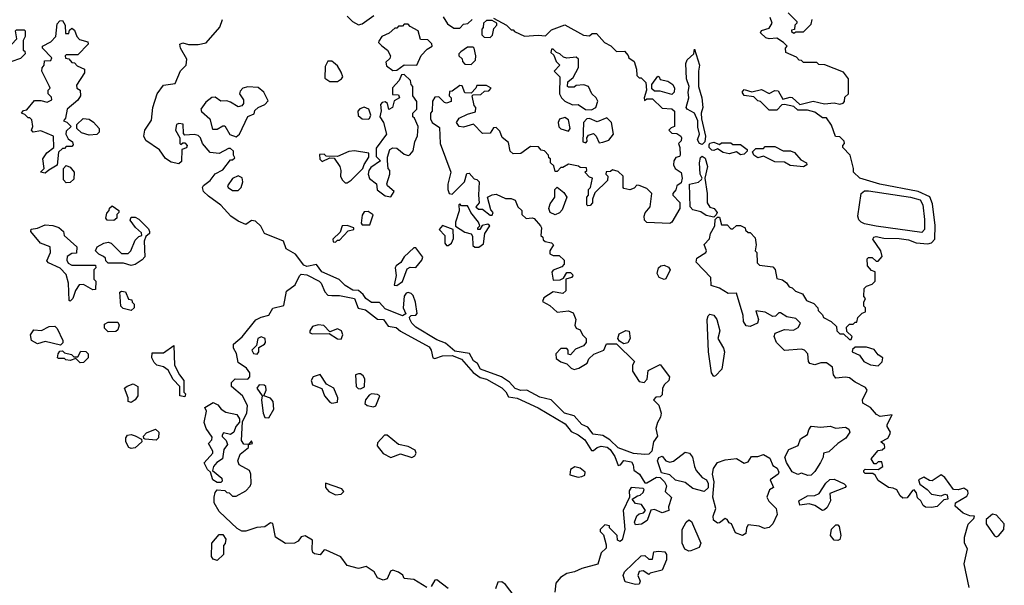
# Model space of a CAD drawing. Extents: x 2380107 to 2585170, y 384273 to 546161.
# Tile 24 of 256: x 2425221 to 2430376, y 453414 to 456374. Entities that reach past the tile are written whole.
import ezdxf

# ---------------------------------------------------------------- set-up
doc = ezdxf.new("R2010")
doc.units = 0

msp = doc.modelspace()

# ---------------------------------------------------------------- linework, layer by layer
at = {"layer": '0CON05XD'}
for points in [[(2427522.3, 455857.7), (2427565, 455880), (2427608.3, 455891.7), (2427610, 455915), (2427600, 455925), (2427590, 455975), (2427595, 455980), (2427635, 455982.5), (2427655, 456000), (2427678.3, 456001.7), (2427690, 456015), (2427665, 456030), (2427615, 456030), (2427610, 456015), (2427585, 455990), (2427551.7, 455991.7), (2427538.3, 456028.3), (2427525, 456030), (2427485, 456000), (2427471.7, 455998.3), (2427470, 455975), (2427480, 455965), (2427480, 455945), (2427455, 455937.5), (2427445, 455940), (2427415, 455970), (2427395, 455967.5), (2427383, 455947), (2427380, 455895), (2427372.5, 455885), (2427372.5, 455855), (2427380, 455835), (2427418.8, 455808.8), (2427422.5, 455725), (2427478.8, 455575), (2427463, 455513), (2427462.5, 455485), (2427470, 455465), (2427485, 455460), (2427523, 455497), (2427550, 455525), (2427561.7, 455568.3), (2427575, 455570), (2427601.2, 455541.2), (2427615, 455537.5), (2427626.7, 455525), (2427622.5, 455455), (2427627.5, 455415), (2427610, 455395), (2427623, 455383), (2427645, 455382.5), (2427685, 455350), (2427695, 455350), (2427700, 455365), (2427688.3, 455378.3), (2427670, 455445), (2427695, 455457.5), (2427715, 455460), (2427765, 455437.5), (2427795, 455437.5), (2427815, 455430), (2427830, 455395), (2427850, 455375), (2427850, 455355), (2427873, 455333), (2427905, 455337.5), (2427915, 455332.5), (2427947.5, 455295), (2427952.5, 455285), (2427950, 455245), (2427960, 455235), (2427961.7, 455221.7), (2427973, 455213), (2428005, 455206.7), (2428016.1, 455196.1), (2427996.2, 455165), (2427997.7, 455147.7), (2428015, 455139.2), (2428045, 455140), (2428072.5, 455115), (2428072.5, 455095), (2428059.3, 455080.7), (2428015, 455062.5), (2428007, 455053), (2428015, 455010), (2428051.7, 455011.7), (2428068.3, 455021.7), (2428085, 455050), (2428105, 455050), (2428115, 455040), (2428117, 455033), (2428110, 455025), (2428080, 455015), (2428080, 454955), (2428065, 454940), (2428015, 454950), (2427965, 454917.5), (2427958.3, 454898.3), (2427997.3, 454877.3), (2428035, 454843.3), (2428095, 454850), (2428119.3, 454839.3), (2428132.5, 454805), (2428127.5, 454775), (2428135, 454760), (2428155, 454750), (2428167.5, 454725), (2428186.2, 454706.2), (2428186.7, 454685), (2428172.3, 454667.7), (2428130.7, 454649.3), (2428105, 454620), (2428093, 454623), (2428092.5, 454645), (2428085, 454652.5), (2428055, 454652.5), (2428027.5, 454625), (2428030.7, 454600.7), (2428055, 454583.3), (2428085, 454572.5), (2428109.3, 454549.3), (2428125, 454543.3), (2428149.5, 454550.5), (2428193, 454577), (2428201.7, 454598.3), (2428226.4, 454623.6), (2428280, 454645), (2428293, 454677), (2428345, 454677.5), (2428440, 454585), (2428430, 454565), (2428430, 454535), (2428465, 454480), (2428490, 454475), (2428507, 454493), (2428511.7, 454538.3), (2428575, 454570), (2428622.5, 454505), (2428620, 454485), (2428597.5, 454465), (2428587.5, 454445), (2428585, 454410), (2428575, 454400), (2428551.7, 454398.3), (2428540, 454385), (2428567, 454357), (2428580, 454315), (2428577, 454293), (2428560, 454265), (2428552.5, 454235), (2428560, 454195), (2428540, 454165), (2428530, 454115), (2428515, 454100), (2428495, 454097.5), (2428434, 454104), (2428353.8, 454133.8), (2428311.2, 454175), (2428275, 454198), (2428224.5, 454204.5), (2428195, 454241.2), (2428165, 454256), (2428125, 454300), (2428073.3, 454315), (2428004.2, 454384.2), (2427945, 454398.8), (2427875.8, 454435.8), (2427845, 454433.3), (2427815, 454442.9), (2427785, 454477.5), (2427743.3, 454505), (2427634.4, 454544.4), (2427618.8, 454575), (2427598, 454588), (2427576.1, 454626.1), (2427498.8, 454638.8), (2427451.2, 454681.2), (2427405, 454699.2), (2427294.5, 454764.5), (2427274, 454785), (2427263.3, 454806.7), (2427262.5, 454817.5), (2427270, 454825), (2427295, 454827.5), (2427303, 454837), (2427293.3, 454895), (2427280.7, 454930.7), (2427270.7, 454940.7), (2427255, 454946.7), (2427245, 454943.3), (2427235, 454927.5), (2427228.8, 454865), (2427242.5, 454835), (2427225, 454823.8), (2427135, 454860), (2427105, 454893.3), (2427063.2, 454893.2), (2427033.8, 454915), (2427018.8, 454935), (2426995, 454956.7), (2426965, 454958.8), (2426925, 454982), (2426894.2, 455014.2), (2426803.3, 455055), (2426775, 455092.5), (2426725, 455082.9), (2426708.3, 455088.3), (2426666, 455146), (2426616.7, 455175), (2426602.5, 455215), (2426503.3, 455255), (2426483.8, 455293.8), (2426455, 455320), (2426435, 455323.3), (2426405, 455302.5), (2426365, 455318.8), (2426326.7, 455345), (2426273.9, 455403.9), (2426209.5, 455449.5), (2426183.8, 455475), (2426178.8, 455495), (2426184.3, 455505.7), (2426218.6, 455531.4), (2426245, 455567.5), (2426285, 455587.5), (2426325, 455640), (2426335, 455640), (2426348.3, 455651.7), (2426340, 455665), (2426340, 455685), (2426325, 455700), (2426315, 455700), (2426266.1, 455673.9), (2426218.3, 455678.3), (2426177.5, 455725), (2426167.5, 455755), (2426155, 455767.5), (2426135, 455773.3), (2426085, 455770), (2426078.3, 455778.3), (2426077, 455827), (2426055, 455830), (2426042.5, 455825), (2426037.5, 455795), (2426060, 455755), (2426060, 455725), (2426065, 455720), (2426075, 455730), (2426085, 455730), (2426097.5, 455715), (2426095, 455702.5), (2426070, 455695), (2426068.3, 455631.7), (2426055, 455620), (2426015, 455627.5), (2425985, 455646.7), (2425953, 455693), (2425882.3, 455742.3), (2425871.2, 455765), (2425876.2, 455795), (2425911.7, 455848.3), (2425918.8, 455915), (2425941.4, 455985), (2425975, 456030.8), (2426035, 456040), (2426063.9, 456106.1), (2426093.6, 456136.4), (2426096.4, 456166.4), (2426062.5, 456225), (2426060, 456245), (2426075, 456252.5), (2426105, 456243.3), (2426155, 456243.8), (2426197.7, 456252.3), (2426268.8, 456335), (2426283.3, 456375)], [(2426935, 456392.5), (2426964.2, 456364.2), (2426995, 456347.5), (2427015, 456352.5), (2427075, 456396.2)], [(2427438.3, 456388.3), (2427461.7, 456351.7), (2427495, 456330), (2427525, 456330), (2427545, 456350), (2427567, 456353), (2427590, 456375)], [(2427701.7, 456381.7), (2427770, 456345), (2427795, 456320), (2427805, 456320), (2427811.7, 456311.7), (2427865, 456287.5), (2427935, 456293.3), (2427975, 456290), (2428005, 456320), (2428075, 456347.5), (2428173, 456293), (2428205, 456290), (2428218.3, 456301.7), (2428241.7, 456301.7), (2428282.5, 456255), (2428316.4, 456236.4), (2428345, 456207.5), (2428388.3, 456208.3), (2428407, 456187), (2428410, 456175), (2428437.5, 456155), (2428450, 456115), (2428451.7, 456081.7), (2428465, 456070), (2428475, 456070), (2428500, 456045), (2428502.5, 456005), (2428490, 455965), (2428491.7, 455951.7), (2428505, 455960), (2428535, 455960), (2428585, 455910), (2428635, 455907.5), (2428650, 455895), (2428650, 455815), (2428631.7, 455808.3), (2428620, 455795), (2428635, 455780), (2428661.7, 455778.3), (2428682.5, 455765), (2428686.7, 455755), (2428685, 455740), (2428670, 455725), (2428677.5, 455705), (2428680, 455665), (2428675, 455657.5), (2428657, 455653), (2428646.7, 455635), (2428644.1, 455614.1), (2428652.5, 455595), (2428683.6, 455573.6), (2428690, 455545), (2428685, 455520), (2428662.5, 455505), (2428657, 455483), (2428640, 455465), (2428640, 455455), (2428677, 455417), (2428677.5, 455385), (2428636.1, 455313.9), (2428625, 455307.5), (2428505, 455312.5), (2428492.5, 455325), (2428490, 455345), (2428496.4, 455363.6), (2428522, 455395), (2428530, 455465), (2428505, 455490), (2428465, 455506.7), (2428453, 455507), (2428438.3, 455491.7), (2428415, 455483.8), (2428385, 455490), (2428380, 455495), (2428380, 455555), (2428355, 455580), (2428325, 455587.5), (2428315, 455580), (2428291.7, 455578.3), (2428290, 455565), (2428300, 455555), (2428298.3, 455531.7), (2428231.7, 455468.3), (2428220, 455435), (2428220, 455415), (2428208.3, 455401.7), (2428195, 455400), (2428190, 455405), (2428190, 455445), (2428200, 455455), (2428200, 455485), (2428210, 455495), (2428220, 455545), (2428205, 455550), (2428180, 455575), (2428190, 455585), (2428188.3, 455598.3), (2428155, 455600), (2428147, 455607), (2428095, 455617.5), (2428065, 455600), (2428055, 455600), (2428035, 455580), (2428025, 455580), (2428018.3, 455608.3), (2428000, 455625), (2428000, 455645), (2427991.7, 455651.7), (2427990, 455665), (2427968.3, 455688.3), (2427951.7, 455691.7), (2427938.3, 455708.3), (2427895, 455710), (2427845, 455673.3), (2427805, 455671.2), (2427790, 455685), (2427780.7, 455730.7), (2427747, 455757), (2427735, 455790), (2427715, 455810), (2427701.7, 455808.3), (2427685, 455780), (2427645, 455777.5), (2427597, 455827), (2427545, 455811.2), (2427522.5, 455815), (2427508.8, 455835), (2427522.3, 455857.7)], [(2429236.4, 454996.4), (2429250, 454975), (2429265, 454970), (2429283, 454953), (2429319.3, 454939.3), (2429340, 454905), (2429379.3, 454889.3), (2429400, 454865), (2429401.7, 454851.7), (2429425, 454830), (2429430, 454815), (2429470, 454795), (2429498.3, 454768.3), (2429500, 454745), (2429515, 454730), (2429535, 454730), (2429565, 454700), (2429575, 454700), (2429580, 454715), (2429551.7, 454741.7), (2429550, 454765), (2429565, 454780), (2429585, 454780), (2429595, 454790), (2429605, 454790), (2429610, 454815), (2429631.7, 454838.3), (2429650, 454845), (2429650, 454865), (2429640, 454875), (2429640, 454895), (2429650, 454915), (2429640, 454925), (2429643, 454967), (2429655, 454980), (2429685, 454990), (2429700, 455005), (2429700, 455055), (2429681.7, 455061.7), (2429660, 455085), (2429658.3, 455121.7), (2429665, 455130), (2429685, 455130), (2429705, 455110), (2429715, 455110), (2429737.5, 455135), (2429730, 455165), (2429687.5, 455225), (2429692.5, 455235), (2429705, 455239.2), (2429745, 455230), (2429825, 455228.9), (2429875, 455221.1), (2429915, 455205.8), (2429975, 455201.4), (2429995, 455206), (2430012, 455225), (2430013.9, 455296.1), (2430000.3, 455410.3), (2429986.4, 455446.4), (2429925, 455475.4), (2429723.8, 455513.8), (2429620, 455545), (2429586.2, 455575), (2429587.5, 455595), (2429570, 455665), (2429530, 455705), (2429530, 455715), (2429540, 455725), (2429538.3, 455738.3), (2429515, 455760), (2429491.7, 455761.7), (2429471.7, 455821.7), (2429445, 455860), (2429425, 455860), (2429385, 455890), (2429345, 455900), (2429295, 455900), (2429275, 455920), (2429225, 455930), (2429211.7, 455928.3), (2429185, 455900), (2429145, 455900), (2429100, 455945), (2429085, 455950), (2429065, 455970), (2429015, 455976.7), (2429003.3, 455995), (2429015, 456008.8), (2429055, 455996.7), (2429105, 456008.8), (2429145, 455987.5), (2429175, 456002.5), (2429191.7, 456001.7), (2429217.5, 455957.5), (2429255, 455968.8), (2429265, 455966.2), (2429305, 455930), (2429375, 455947.5), (2429434, 455934), (2429485, 455938), (2429515, 455931.2), (2429533, 455937), (2429540, 455945), (2429541.7, 455968.3), (2429560, 455985), (2429560, 456065), (2429535, 456100), (2429437, 456137), (2429405, 456140), (2429395, 456150), (2429325, 456150), (2429315, 456160), (2429301.7, 456161.7), (2429288.3, 456178.3), (2429231.7, 456201.7), (2429230, 456225), (2429240, 456235), (2429220, 456255), (2429185, 456277.5), (2429145, 456273.3), (2429128.3, 456278.3), (2429100, 456305), (2429105, 456317.5), (2429145, 456330), (2429160, 456355), (2429150, 456385)], [(2429245, 456410), (2429290, 456365), (2429290, 456355), (2429280, 456345), (2429278.3, 456321.7), (2429261.7, 456318.3), (2429261.7, 456311.7), (2429275, 456302.5), (2429285, 456310), (2429325, 456310), (2429365, 456350), (2429370, 456375)], [(2425355, 455570), (2425330, 455575), (2425350, 455595), (2425342.5, 455645), (2425363.6, 455676.4), (2425400, 455705), (2425397.5, 455765), (2425331.7, 455791.7), (2425292.5, 455785), (2425283.3, 455795), (2425290, 455815), (2425285, 455850), (2425275, 455860), (2425265, 455860), (2425248.3, 455878.3), (2425230, 455885), (2425241.7, 455898.3), (2425258.3, 455901.7), (2425298.3, 455951.7), (2425331.7, 455951.7), (2425365, 455942.5), (2425390, 455955), (2425388.3, 455968.3), (2425370, 455985), (2425370, 456005), (2425380, 456015), (2425377.5, 456025), (2425336.7, 456105), (2425338.3, 456121.7), (2425350, 456135), (2425351.7, 456158.3), (2425385, 456160), (2425390, 456175), (2425340, 456225), (2425340, 456235), (2425385, 456257.5), (2425410, 456285), (2425418.3, 456351.7), (2425431.7, 456368.3), (2425445, 456370), (2425460, 456345), (2425461.7, 456301.7), (2425478.3, 456301.7), (2425481.7, 456318.3), (2425495, 456330), (2425508.3, 456318.3), (2425520, 456285), (2425535, 456270), (2425578.3, 456258.3), (2425580, 456245), (2425525, 456190), (2425465, 456190), (2425460, 456185), (2425461.7, 456171.7), (2425478.3, 456168.3), (2425495, 456150), (2425508.3, 456148.3), (2425521.7, 456131.7), (2425560, 456115), (2425560, 456095), (2425518.3, 456031.7), (2425520, 456015), (2425537.5, 456005), (2425538.8, 455975), (2425525, 455953.3), (2425470, 455905), (2425461.7, 455858.3), (2425450, 455845), (2425468.3, 455838.3), (2425490, 455815), (2425465, 455790), (2425462.5, 455775), (2425475, 455750), (2425497.5, 455735), (2425501.7, 455718.3), (2425495, 455710), (2425465, 455710), (2425455, 455700), (2425445, 455700), (2425425, 455680), (2425418.3, 455611.7), (2425373, 455587), (2425355, 455570)], [(2427175, 456107.5), (2427195, 456110), (2427235, 456137.5), (2427300, 456135), (2427323.6, 456186.4), (2427355, 456220), (2427380, 456235), (2427378.3, 456248.3), (2427358.3, 456268.3), (2427320, 456270), (2427307.5, 456315), (2427265, 456337.5), (2427255, 456350), (2427235, 456350), (2427225, 456340), (2427205, 456340), (2427195, 456330), (2427185, 456330), (2427156.1, 456303.9), (2427117.5, 456285), (2427101.7, 456261.7), (2427100, 456255), (2427117, 456237), (2427146.7, 456215), (2427163.3, 456185), (2427159.3, 456170.7), (2427138.3, 456151.7), (2427141.7, 456131.7), (2427175, 456107.5)], [(2427685, 456280), (2427697.5, 456292.5), (2427703, 456327), (2427720, 456345), (2427720, 456355), (2427695, 456370), (2427665, 456370), (2427650, 456355), (2427647, 456333), (2427640, 456325), (2427640, 456295), (2427653, 456283), (2427685, 456280)], [(2425175, 456152.5), (2425150, 456155), (2425150, 456215), (2425207, 456273), (2425200, 456315), (2425205, 456320), (2425245, 456320), (2425250, 456315), (2425250, 456285), (2425240, 456265), (2425240, 456215), (2425248.3, 456208.3), (2425250, 456195), (2425225, 456170), (2425175, 456152.5)], [(2427585, 456140), (2427608.3, 456161.7), (2427610, 456185), (2427600, 456225), (2427595, 456230), (2427565, 456230), (2427530, 456205), (2427520, 456195), (2427520, 456185), (2427538.3, 456168.3), (2427540, 456155), (2427551.7, 456141.7), (2427585, 456140)], [(2428215, 455902.5), (2428237.5, 455915), (2428247.5, 455947.5), (2428240, 455965), (2428217.5, 455985), (2428200, 456025), (2428175, 456032.5), (2428135, 456030), (2428125, 456020), (2428095, 456020), (2428090, 456025), (2428091.7, 456048.3), (2428118.3, 456071.7), (2428147, 456123), (2428147, 456167), (2428135, 456177.5), (2428085, 456172.5), (2428068.3, 456178.3), (2428050, 456195), (2428031.7, 456201.7), (2428015, 456220), (2428005, 456220), (2428001.7, 456201.7), (2428017.5, 456187.5), (2428030, 456155), (2428050, 456135), (2428020, 456105), (2428050, 456075), (2428047.5, 455985), (2428057.5, 455965), (2428075, 455947.5), (2428115, 455927.5), (2428145, 455930), (2428183, 455903), (2428215, 455902.5)], [(2428795, 455720), (2428781.2, 455725), (2428770.8, 455745), (2428781.2, 455775), (2428771.7, 455811.7), (2428772.5, 455845), (2428754.3, 455885), (2428716.7, 455905), (2428711.2, 455915), (2428724.2, 455965), (2428720.8, 455995), (2428726, 456025), (2428712, 456065), (2428708.6, 456145), (2428716.6, 456163.4), (2428750, 456195), (2428755, 456220), (2428780, 456135), (2428774.4, 456105), (2428775.7, 456025), (2428793.3, 455965), (2428797.5, 455915), (2428790, 455885), (2428791.2, 455855), (2428812.5, 455765), (2428807.5, 455735), (2428795, 455720)], [(2426885, 456050), (2426906.4, 456063.6), (2426912.5, 456075), (2426905, 456100), (2426885, 456132.5), (2426865, 456150), (2426855, 456157.5), (2426835, 456157.5), (2426820.7, 456129.3), (2426818.3, 456068.3), (2426845, 456051.2), (2426885, 456050)], [(2427165, 455447.5), (2427182.5, 455475), (2427147.5, 455505), (2427143.3, 455515), (2427160, 455565), (2427160, 455585), (2427150, 455595), (2427147.5, 455635), (2427147.5, 455655), (2427160, 455695), (2427175, 455703.8), (2427195, 455701.2), (2427235, 455670), (2427255, 455663.3), (2427263.6, 455666.4), (2427281.7, 455688.3), (2427290, 455735), (2427303.6, 455766.4), (2427307.5, 455815), (2427288.3, 455858.3), (2427280, 455865), (2427280, 455885), (2427300, 455905), (2427300, 455945), (2427280, 455975), (2427280, 456025), (2427270, 456035), (2427267.5, 456055), (2427235, 456087.5), (2427220, 456085), (2427207.5, 456055), (2427173.6, 456016.4), (2427172.5, 455982.5), (2427205, 455980), (2427210, 455965), (2427181.7, 455948.3), (2427172.5, 455915), (2427153.9, 455903.9), (2427147.5, 455935), (2427135, 455943.3), (2427118.8, 455941.2), (2427110.8, 455929.2), (2427113.6, 455896.4), (2427106.2, 455865), (2427126, 455835), (2427142.5, 455775), (2427088.3, 455701.7), (2427088.3, 455658.3), (2427110, 455635), (2427060.5, 455599.5), (2427050, 455585), (2427046, 455565), (2427052.3, 455542.3), (2427090, 455515), (2427093.6, 455483.6), (2427135, 455452.5), (2427165, 455447.5)], [(2428635, 455982.5), (2428575, 456000), (2428545, 456000), (2428531.7, 456011.7), (2428530, 456035), (2428561.7, 456078.3), (2428570, 456075), (2428575, 456060), (2428615, 456052.5), (2428640, 456035), (2428650, 456015), (2428647.5, 455995), (2428635, 455982.5)], [(2426355, 455760), (2426371.2, 455775), (2426415, 455867.5), (2426448.3, 455881.7), (2426451.7, 455898.3), (2426470, 455915), (2426505, 455930), (2426521.7, 455948.3), (2426500, 455995), (2426469.5, 456019.5), (2426415, 456022.5), (2426390, 456015), (2426375, 456000), (2426372.5, 455985), (2426392.5, 455955), (2426392.5, 455935), (2426385, 455922.5), (2426365, 455917.5), (2426325, 455942), (2426305, 455948.8), (2426275, 455946.7), (2426245, 455967.5), (2426227, 455967), (2426195, 455942.5), (2426170, 455905), (2426173.6, 455893.6), (2426216.7, 455855), (2426230.7, 455800.7), (2426255, 455800), (2426285, 455817.5), (2426295, 455817.5), (2426322.3, 455772.3), (2426355, 455760)], [(2427045, 455852.5), (2427053.3, 455856.7), (2427060, 455875), (2427048.8, 455905), (2427025, 455916), (2427001.9, 455908.1), (2426991.2, 455895), (2426992.7, 455872.7), (2427014.1, 455854.1), (2427045, 455852.5)], [(2428095, 455790), (2428102.5, 455805), (2428095, 455850), (2428075, 455862.5), (2428047, 455853), (2428040, 455835), (2428043.8, 455813.8), (2428055, 455802.5), (2428095, 455790)], [(2428255, 455730), (2428275, 455732.5), (2428305, 455742.5), (2428330, 455775), (2428320, 455835), (2428295, 455860), (2428245, 455840), (2428205, 455857.5), (2428190, 455855), (2428172.5, 455835), (2428170, 455735), (2428185, 455730), (2428191.7, 455738.3), (2428190, 455755), (2428200, 455770), (2428225, 455777.5), (2428240, 455765), (2428255, 455730)], [(2425585, 455770), (2425545, 455782.5), (2425520, 455805), (2425520, 455825), (2425554.1, 455855.9), (2425585, 455853.3), (2425607.7, 455837.7), (2425636.7, 455805), (2425637.5, 455785), (2425625, 455772.5), (2425585, 455770)], [(2428995, 455666.7), (2428975, 455682.5), (2428935, 455671.2), (2428905, 455678.8), (2428875, 455697.5), (2428855, 455688.8), (2428845, 455691.2), (2428831.2, 455705), (2428830.7, 455719.3), (2428835, 455727.5), (2428855, 455732.5), (2428885, 455720), (2428895, 455730), (2428945, 455730), (2428955, 455720), (2428995, 455720), (2429030, 455695), (2429030, 455685), (2429015, 455670), (2428995, 455666.7)], [(2429325, 455604.2), (2429255, 455611.2), (2429225, 455628.8), (2429175, 455630), (2429115, 455660), (2429085, 455650), (2429064.1, 455664.1), (2429058.3, 455681.7), (2429075, 455700), (2429115, 455700), (2429125, 455710), (2429175, 455710), (2429218.3, 455688.3), (2429257, 455687), (2429278.3, 455678.3), (2429310.7, 455640.7), (2429340, 455625), (2429342.5, 455615), (2429325, 455604.2)], [(2426935, 455520), (2426956.4, 455533.6), (2427017.5, 455595), (2427023.9, 455616.1), (2427050, 455655), (2427050, 455675), (2426975, 455687.5), (2426945, 455684.2), (2426885, 455657.5), (2426825, 455660), (2426815, 455670), (2426791.7, 455668.3), (2426793, 455643), (2426805, 455632.5), (2426845, 455650), (2426868.3, 455648.3), (2426896.7, 455605), (2426902.5, 455585), (2426900, 455555), (2426910, 455535), (2426925, 455520), (2426935, 455520)], [(2428855, 455340), (2428815, 455348.8), (2428787.8, 455367.8), (2428745, 455378), (2428731.2, 455395), (2428727.5, 455512.5), (2428775, 455522.9), (2428791.7, 455538.3), (2428793.8, 455545), (2428783.1, 455565), (2428780.6, 455625), (2428785, 455653.3), (2428795, 455660), (2428809.5, 455649.5), (2428822.5, 455605), (2428807.5, 455545), (2428820, 455465), (2428820, 455415), (2428835, 455393.3), (2428857.5, 455385), (2428872.5, 455365), (2428868.3, 455351.7), (2428855, 455340)], [(2425465, 455520), (2425450, 455535), (2425450, 455595), (2425465, 455610), (2425485, 455602.5), (2425506.2, 455575), (2425505, 455540), (2425485, 455522.5), (2425465, 455520)], [(2426365, 455480), (2426380, 455495), (2426388.8, 455525), (2426386.1, 455546.1), (2426365, 455556.7), (2426335, 455543.3), (2426310, 455505), (2426312.5, 455495), (2426335, 455480), (2426365, 455480)], [(2428025, 455352.5), (2427998.8, 455365), (2427990.8, 455385), (2427999.4, 455410.6), (2428023.8, 455445), (2428022.5, 455485), (2428035, 455497.5), (2428070, 455470), (2428086.7, 455445), (2428060.9, 455379.1), (2428046.8, 455363.2), (2428025, 455352.5)], [(2429945, 455260), (2429705, 455293.5), (2429645, 455305.6), (2429626.2, 455315), (2429615, 455326.2), (2429610, 455345), (2429626.2, 455465), (2429645, 455478.6), (2429665, 455478.6), (2429885, 455444.3), (2429935, 455430.8), (2429950, 455405), (2429958.7, 455328.7), (2429958.6, 455275), (2429945, 455260)], [(2425715, 455323.3), (2425680, 455325), (2425672.5, 455335), (2425678.3, 455361.7), (2425690, 455375), (2425691.7, 455388.3), (2425705, 455400), (2425740, 455375), (2425740, 455365), (2425730, 455355), (2425730, 455335), (2425715, 455323.3)], [(2427605, 455182.5), (2427625, 455184), (2427649.2, 455200.8), (2427656.2, 455255), (2427682.5, 455295), (2427673, 455303), (2427643.3, 455296.7), (2427630, 455275), (2427620, 455275), (2427620, 455285), (2427630, 455295), (2427623.8, 455315), (2427582.5, 455365), (2427570, 455395), (2427565, 455400), (2427535, 455400), (2427525, 455410), (2427520, 455405), (2427523, 455373), (2427503.3, 455315), (2427503, 455293), (2427552, 455262), (2427585, 455252.5), (2427591.2, 455241.2), (2427592.9, 455192.9), (2427605, 455182.5)], [(2427055, 455300), (2427071.7, 455351.7), (2427045, 455370), (2427025, 455367.5), (2427015, 455350), (2427008.3, 455308.3), (2427015, 455300), (2427055, 455300)], [(2425485, 454900), (2425480, 454905), (2425477.5, 454995), (2425465, 455040), (2425433, 455073), (2425371.7, 455101.7), (2425362.5, 455112.5), (2425382.5, 455155), (2425380, 455185), (2425330, 455205), (2425280, 455265), (2425281.7, 455278.3), (2425315, 455282.5), (2425355, 455300), (2425395, 455297.5), (2425427, 455287), (2425450, 455265), (2425453.6, 455243.6), (2425520, 455185), (2425518.3, 455151.7), (2425495, 455150), (2425470, 455135), (2425467.5, 455115), (2425475, 455100), (2425495, 455090), (2425618.3, 455088.3), (2425620, 455075), (2425610, 455065), (2425610, 455015), (2425620, 455005), (2425618.3, 454961.7), (2425605, 454960), (2425555, 454987.5), (2425533, 454987), (2425513, 454957), (2425500, 454915), (2425485, 454900)], [(2425805, 455087.5), (2425765, 455100), (2425685, 455100), (2425671.7, 455111.7), (2425670, 455125), (2425660, 455135), (2425635, 455147.5), (2425617.5, 455165), (2425627.5, 455185), (2425662.5, 455205), (2425685, 455210), (2425700, 455205), (2425755, 455150), (2425789.3, 455150.7), (2425802.5, 455165), (2425825, 455220), (2425845, 455240), (2425860, 455245), (2425858.3, 455258.3), (2425827, 455287), (2425800, 455325), (2425805, 455340), (2425825, 455340), (2425845, 455330), (2425895, 455280), (2425900, 455265), (2425900, 455255), (2425881.7, 455238.3), (2425872.5, 455215), (2425877, 455133), (2425863, 455117), (2425825, 455092.5), (2425805, 455087.5)], [(2426875, 455210), (2426885, 455220), (2426895, 455220), (2426941.7, 455268.3), (2426970, 455275), (2426970, 455285), (2426935, 455297.5), (2426910, 455295), (2426898.3, 455261.7), (2426860, 455225), (2426861.7, 455211.7), (2426875, 455210)], [(2427465, 455192.5), (2427482.5, 455205), (2427491.7, 455228.3), (2427490, 455275), (2427435, 455297.5), (2427417.5, 455275), (2427447.5, 455245), (2427447.5, 455205), (2427455, 455192.5), (2427465, 455192.5)], [(2430192, 453402), (2430166.4, 453526.4), (2430183.8, 453605), (2430167.5, 453635), (2430167.5, 453665), (2430186.4, 453733.6), (2430216.4, 453763.6), (2430220, 453775), (2430195, 453777.5), (2430161.7, 453791.7), (2430118.3, 453828.3), (2430120, 453845), (2430179.3, 453880.7), (2430187.5, 453895), (2430185, 453907.5), (2430165, 453922.5), (2430135, 453912.5), (2430110, 453915), (2430065, 453977.5), (2430045, 453992.5), (2429999.3, 453960.7), (2429985, 453962.5), (2429955, 453980), (2429927.5, 453965), (2429933.6, 453943.6), (2429972.5, 453915), (2429995, 453890), (2430045, 453882.5), (2430065, 453890), (2430077, 453887), (2430080, 453865), (2430059.3, 453860.7), (2430025, 453826.7), (2429995, 453821.2), (2429963.3, 453823.3), (2429951.7, 453831.7), (2429940, 453855), (2429921.7, 453871.7), (2429917, 453897), (2429905, 453912.5), (2429895, 453910), (2429868.3, 453871.7), (2429845, 453870), (2429831.2, 453881.2), (2429813, 453913), (2429795, 453922.5), (2429770, 453925), (2429715, 453962.5), (2429700, 453990), (2429688.3, 453998.3), (2429648.3, 453998.3), (2429640, 454005), (2429640, 454015), (2429648.3, 454021.7), (2429715, 454020), (2429740, 454035), (2429735, 454060), (2429715, 454060), (2429705, 454050), (2429695, 454050), (2429680, 454075), (2429715, 454120), (2429737, 454123), (2429750, 454135), (2429748.3, 454148.3), (2429730, 454165), (2429766.4, 454183.6), (2429777, 454203), (2429780, 454215), (2429762.5, 454245), (2429762.5, 454255), (2429790, 454305), (2429726.4, 454296.4), (2429707.5, 454307.5), (2429675, 454343.8), (2429636.4, 454366.4), (2429633.3, 454385), (2429657.5, 454435), (2429649.3, 454449.3), (2429595, 454476.7), (2429565, 454500), (2429545, 454503.3), (2429495, 454497.5), (2429482.5, 454515), (2429477.5, 454555), (2429445, 454577.5), (2429415, 454577.5), (2429385, 454566.7), (2429357.5, 454575), (2429351.2, 454585), (2429347.5, 454625), (2429330, 454645), (2429315, 454650), (2429225, 454643.3), (2429184.3, 454684.3), (2429172, 454715), (2429176, 454734), (2429225, 454752.5), (2429271.7, 454748.3), (2429296.4, 454763.6), (2429310, 454785), (2429285, 454810), (2429238.3, 454818.3), (2429205, 454840), (2429195, 454840), (2429178.3, 454821.7), (2429165, 454820), (2429125, 454842.5), (2429075, 454850), (2429090, 454805), (2429083.6, 454786.4), (2429045, 454767.5), (2429025, 454772.5), (2429010, 454795), (2429008.8, 454825), (2428975, 454942.5), (2428930, 454940), (2428885, 454968.8), (2428842, 454982), (2428840, 455025), (2428763.8, 455105), (2428766.2, 455125), (2428813.8, 455155), (2428816.2, 455165), (2428805, 455197.5), (2428833.3, 455226.7), (2428837.5, 455255), (2428860, 455295), (2428861.7, 455328.3), (2428875, 455340), (2428885, 455340), (2428895, 455300), (2428925, 455300), (2428945, 455280), (2428955, 455280), (2428975, 455297.5), (2428995, 455297.5), (2429020, 455285), (2429021.7, 455271.7), (2429035, 455260), (2429045, 455260), (2429071.7, 455231.7), (2429077.5, 455195), (2429072.5, 455165), (2429080, 455155), (2429081.7, 455101.7), (2429095, 455090), (2429165, 455080), (2429177, 455067), (2429185, 455020), (2429215, 455012.5), (2429236.4, 454996.4)], [(2427195, 454982.5), (2427226.1, 455003.9), (2427250.5, 455069.5), (2427265, 455078), (2427295, 455077.5), (2427327.5, 455115), (2427331.7, 455131.7), (2427295, 455180), (2427285, 455180), (2427235, 455132.5), (2427216.4, 455103.6), (2427192.5, 455085), (2427187.5, 455075), (2427192.5, 455035), (2427182.5, 454985), (2427195, 454982.5)], [(2428595, 455013.8), (2428568.8, 455025), (2428558, 455045), (2428566.2, 455075), (2428577.5, 455085), (2428595, 455088.8), (2428618.3, 455078.3), (2428626.2, 455065), (2428605, 455017.5), (2428595, 455013.8)], [(2427353, 453403), (2427285, 453443.3), (2427235, 453450), (2427226.4, 453466.4), (2427205, 453483.3), (2427175, 453493.8), (2427162.7, 453487.3), (2427145, 453447.5), (2427125, 453440), (2427095, 453452.5), (2427076.7, 453485), (2427035, 453512.5), (2426995, 453501.2), (2426935, 453516.7), (2426902.5, 453562.5), (2426825, 453597.5), (2426815, 453600), (2426795, 453573.3), (2426765, 453578.8), (2426756.7, 453585), (2426751.7, 453601.7), (2426755, 453650), (2426715, 453672.5), (2426695, 453667.5), (2426680, 453645), (2426660, 453635), (2426612.3, 453632.3), (2426561.2, 453665), (2426547, 453737), (2426535, 453740), (2426505, 453720), (2426463.6, 453716.4), (2426405, 453697.5), (2426385, 453697.5), (2426360.7, 453710.7), (2426265, 453800), (2426240, 453845), (2426238.8, 453875), (2426245, 453900), (2426255, 453912.5), (2426295, 453910), (2426305, 453900), (2426318.3, 453898.3), (2426335, 453880), (2426355, 453880), (2426405, 453907.5), (2426428.3, 453931.7), (2426433.6, 453946.4), (2426431.2, 453995), (2426424.2, 454014.2), (2426370, 454045), (2426362.5, 454065), (2426375, 454100), (2426420, 454135), (2426420, 454150), (2426440, 454155), (2426435, 454170), (2426420, 454150), (2426395, 454152.5), (2426381.7, 454171.7), (2426388.3, 454271.7), (2426410, 454315), (2426413.3, 454355), (2426387.5, 454405), (2426330, 454455), (2426330, 454475), (2426350, 454495), (2426415, 454493.3), (2426426.7, 454505), (2426426.7, 454525), (2426409.5, 454549.5), (2426365, 454580), (2426357, 454627), (2426340, 454655), (2426340, 454675), (2426386.4, 454713.6), (2426457, 454803), (2426485, 454817.5), (2426525, 454826.7), (2426546.4, 454863.6), (2426605, 454877.5), (2426617.5, 454952.5), (2426663, 454987), (2426685.9, 455034.1), (2426695, 455041.2), (2426725, 455039.2), (2426790, 455005), (2426800, 454995), (2426818.8, 454948.8), (2426835, 454932.5), (2426855, 454930), (2426895, 454931.2), (2426974.1, 454914.1), (2426993.9, 454863.9), (2427032.5, 454855), (2427095, 454806), (2427126.7, 454805), (2427150.6, 454770.6), (2427192.7, 454762.7), (2427215, 454743.8), (2427365, 454661.2), (2427376.2, 454645), (2427385, 454603.3), (2427395, 454601.2), (2427435, 454614.2), (2427486, 454616), (2427535, 454598), (2427595, 454526.7), (2427631.7, 454501.7), (2427665, 454493.3), (2427745, 454448), (2427766.9, 454426.9), (2427780.8, 454400.8), (2427825, 454392.5), (2427935, 454342), (2428077.9, 454257.9), (2428108.3, 454218.3), (2428145, 454201.2), (2428180, 454175), (2428215, 454120), (2428225, 454120), (2428244.3, 454135.7), (2428265, 454142.5), (2428297.5, 454137.5), (2428313.3, 454125), (2428337, 454087), (2428355, 454040), (2428366.4, 454043.6), (2428385, 454067.5), (2428425, 454060), (2428433.3, 454045), (2428436.4, 454016.4), (2428465.9, 453995.9), (2428495, 453950), (2428505, 453950), (2428555, 453980), (2428575, 453977.5), (2428597.5, 453955), (2428607.5, 453935), (2428600, 453905), (2428633, 453873), (2428617.5, 453825), (2428620, 453805), (2428585, 453793.8), (2428545, 453811.2), (2428525, 453807.5), (2428506.4, 453753.6), (2428477, 453733), (2428445, 453730), (2428440, 453745), (2428452.7, 453777.3), (2428465, 453787.5), (2428487, 453793), (2428497.5, 453805), (2428476.4, 453836.4), (2428445, 453842.5), (2428427.5, 453865), (2428455, 453882.5), (2428470, 453885), (2428485, 453900), (2428490, 453915), (2428485, 453920), (2428422.5, 453925), (2428412.3, 453907.7), (2428413.3, 453875), (2428380, 453805), (2428390, 453705), (2428375, 453652.5), (2428365, 453643.3), (2428350.7, 453650.7), (2428350, 453675), (2428310, 453715), (2428310, 453725), (2428285, 453730), (2428260, 453705), (2428260, 453695), (2428277, 453677), (2428292.5, 453625), (2428291.7, 453608.3), (2428266.4, 453583.6), (2428247.5, 453525), (2428165, 453502.5), (2428126.4, 453483.6), (2428085, 453476.2), (2428053.3, 453455), (2428027.5, 453425), (2428023, 453377)], [(2425805, 454852.5), (2425763, 454863), (2425750, 454875), (2425745, 454947.5), (2425755, 454952.5), (2425775, 454950), (2425791.7, 454911.7), (2425808.3, 454908.3), (2425810, 454895), (2425820, 454885), (2425820, 454865), (2425805, 454852.5)], [(2428855, 454506.7), (2428842.5, 454525), (2428827.1, 454635), (2428820.6, 454805), (2428825.7, 454824.3), (2428835, 454832), (2428855, 454826.7), (2428870.8, 454805), (2428886.7, 454745), (2428876.7, 454705), (2428906.2, 454655), (2428911.2, 454635), (2428896.7, 454545), (2428865, 454510), (2428855, 454506.7)], [(2425685, 454740), (2425665, 454760), (2425665, 454780), (2425685, 454790), (2425735, 454790), (2425742.5, 454775), (2425735, 454750), (2425725, 454742.5), (2425685, 454740)], [(2426905, 454702.5), (2426912.5, 454725), (2426906.7, 454745), (2426885, 454756.7), (2426845, 454740), (2426813.6, 454773.6), (2426783.8, 454776.2), (2426755, 454767.5), (2426740, 454745), (2426740, 454735), (2426755, 454730), (2426841.7, 454731.7), (2426885, 454703.3), (2426905, 454702.5)], [(2425435, 454670), (2425355, 454688.8), (2425315, 454677.5), (2425282.5, 454695), (2425277.5, 454725), (2425295, 454750), (2425335, 454747.5), (2425375, 454767.5), (2425405, 454770), (2425417, 454757), (2425447.5, 454695), (2425447, 454683), (2425435, 454670)], [(2428385, 454677.5), (2428360.7, 454690.7), (2428353.3, 454705), (2428360, 454730), (2428395, 454746.7), (2428413, 454743), (2428416.7, 454705), (2428405, 454682.5), (2428385, 454677.5)], [(2426465, 454622.5), (2426472.5, 454635), (2426472.5, 454657.5), (2426502.5, 454675), (2426508.8, 454685), (2426506.2, 454705), (2426495, 454711.2), (2426485, 454713.8), (2426467.5, 454705), (2426461.7, 454668.3), (2426437.5, 454645), (2426445, 454627.5), (2426465, 454622.5)], [(2425538.3, 454578.3), (2425515, 454600), (2425485, 454590), (2425463, 454593), (2425455, 454600), (2425425, 454600), (2425420, 454605), (2425422.5, 454625), (2425431.7, 454638.3), (2425445, 454640), (2425455, 454630), (2425491.7, 454621.7), (2425505, 454610), (2425525, 454610), (2425541.7, 454638.3), (2425567, 454637), (2425580, 454625), (2425580, 454605), (2425555, 454580), (2425538.3, 454578.3)], [(2426085, 454400), (2426060, 454405), (2426060, 454455), (2426025, 454490), (2425999.3, 454539.3), (2425975, 454557.5), (2425940, 454565), (2425925, 454580), (2425912.5, 454605), (2425915, 454630), (2425975, 454630), (2426028.3, 454668.3), (2426032.5, 454565), (2426057.5, 454515), (2426080, 454485), (2426080, 454425), (2426090, 454415), (2426085, 454400)], [(2429715, 454562.5), (2429737, 454583), (2429740, 454605), (2429715, 454620), (2429695, 454647.5), (2429655, 454660), (2429595, 454660), (2429581.7, 454648.3), (2429580, 454635), (2429618.3, 454618.3), (2429640, 454585), (2429675, 454567.5), (2429715, 454562.5)], [(2426855, 454367.5), (2426885, 454372.5), (2426886.7, 454395), (2426865.9, 454445.9), (2426826.7, 454466.7), (2426795, 454516.7), (2426757.5, 454505), (2426746.7, 454485), (2426753.6, 454463.6), (2426803, 454443), (2426816.7, 454405), (2426845, 454372.5), (2426855, 454367.5)], [(2427005, 454442.5), (2427027, 454453), (2427027.5, 454495), (2427019.3, 454509.3), (2427005, 454520), (2426995, 454520), (2426980, 454515), (2426982.5, 454455), (2426993, 454443), (2427005, 454442.5)], [(2425805, 454370), (2425790, 454375), (2425790, 454395), (2425770, 454445), (2425783.3, 454456.7), (2425815, 454467.5), (2425840, 454455), (2425840, 454405), (2425826.4, 454383.6), (2425805, 454370)], [(2426525, 454290), (2426552, 454335), (2426548, 454375), (2426535, 454393.3), (2426500, 454405), (2426512.5, 454435), (2426510, 454455), (2426501.7, 454461.7), (2426475, 454462.5), (2426462.5, 454445), (2426490, 454405), (2426487.5, 454382.5), (2426496.7, 454315), (2426505, 454292.5), (2426525, 454290)], [(2427073, 454347), (2427085, 454352.5), (2427107.5, 454405), (2427095, 454412.5), (2427063.6, 454416.4), (2427050.7, 454409.3), (2427032.5, 454385), (2427027.5, 454365), (2427040, 454355), (2427073, 454347)], [(2426275, 453952.5), (2426255, 453952.5), (2426232.5, 453965), (2426220, 454005), (2426205, 454020), (2426187.5, 454055), (2426232.5, 454105), (2426232.5, 454115), (2426210, 454155), (2426226.7, 454175), (2426229.3, 454189.3), (2426197.5, 454235), (2426186.7, 454265), (2426200, 454325), (2426190, 454345), (2426235, 454370), (2426258.3, 454358.3), (2426276.7, 454335), (2426300.3, 454320.3), (2426357.5, 454307.5), (2426372.5, 454285), (2426371.7, 454268.3), (2426352.5, 454245), (2426342.5, 454215), (2426325, 454203.8), (2426288.3, 454211.7), (2426280.7, 454199.3), (2426281.7, 454191.7), (2426302.3, 454172.3), (2426309.2, 454150.8), (2426290, 454125), (2426282.5, 454075), (2426253.6, 454056.4), (2426236.7, 454035), (2426230, 454015), (2426280, 453975), (2426281.7, 453958.3), (2426275, 453952.5)], [(2425935, 454173.3), (2425878.3, 454178.3), (2425871.7, 454181.7), (2425870, 454195), (2425885, 454212.5), (2425931.7, 454231.7), (2425950, 454215), (2425947.5, 454185), (2425935, 454173.3)], [(2429348.3, 453988.3), (2429315, 454000), (2429295, 453994), (2429265, 454006.7), (2429236.4, 454056.4), (2429227.5, 454085), (2429247.5, 454125), (2429296.7, 454145), (2429309.3, 454180.7), (2429346.2, 454203.8), (2429352.3, 454227.7), (2429365, 454246.2), (2429415, 454242), (2429465, 454246.2), (2429495, 454236.7), (2429545, 454242), (2429561.7, 454231.7), (2429567.5, 454215), (2429546.4, 454183.6), (2429505, 454156.7), (2429458.3, 454111.7), (2429430, 454105), (2429427.5, 454085), (2429413.6, 454056.4), (2429385, 454010), (2429365, 453990), (2429348.3, 453988.3)], [(2425805, 454130), (2425792.5, 454135), (2425777.5, 454165), (2425777.5, 454185), (2425785, 454200), (2425805, 454202.5), (2425825, 454196.7), (2425858.3, 454178.3), (2425860, 454165), (2425825, 454132.5), (2425805, 454130)], [(2427275, 454082.5), (2427289.3, 454090.7), (2427297.5, 454105), (2427291.7, 454121.7), (2427255, 454140), (2427205, 454150), (2427145, 454200), (2427130.7, 454199.3), (2427095, 454160), (2427093, 454143), (2427123.6, 454103.6), (2427165, 454082.5), (2427215, 454102.5), (2427275, 454082.5)], [(2428805, 453903.8), (2428745, 453920), (2428705, 453952.5), (2428654.1, 453964.1), (2428625, 453991.2), (2428581.7, 454001.7), (2428560, 454065), (2428567, 454083), (2428585, 454090), (2428603.3, 454065), (2428625, 454058), (2428645, 454063.8), (2428705, 454110), (2428727.5, 454105), (2428743.3, 454085), (2428753.8, 454035), (2428763.8, 454015), (2428795, 453977.5), (2428816.7, 453965), (2428825.8, 453945.8), (2428825.9, 453924.1), (2428805, 453903.8)], [(2429005, 453674.2), (2428968.3, 453688.3), (2428947.5, 453735), (2428935, 453740), (2428925, 453757.5), (2428915, 453762.5), (2428885, 453740), (2428875, 453738.8), (2428853.8, 453755), (2428852.5, 453775), (2428865.8, 453815), (2428850.6, 453875), (2428856.9, 453955), (2428849.2, 453995), (2428852.9, 454025), (2428875, 454056.2), (2428915, 454070), (2428975, 454077.5), (2429015, 454052.5), (2429035, 454060), (2429053, 454087), (2429085, 454087.5), (2429115, 454097.5), (2429149.5, 454079.5), (2429165, 454040), (2429186.4, 454026.4), (2429196.4, 454006.4), (2429192.5, 453995), (2429150, 453965), (2429167.5, 453925), (2429147, 453913), (2429132.5, 453875), (2429143.6, 453853.6), (2429182.5, 453815), (2429187.5, 453785), (2429164, 453735), (2429145, 453716), (2429121.2, 453711.2), (2429092.7, 453722.7), (2429035, 453730), (2429026.2, 453715), (2429023.3, 453685), (2429005, 453674.2)], [(2428145, 453978.8), (2428165, 453983.3), (2428179.3, 453990.7), (2428182.5, 454005), (2428156.1, 454026.1), (2428127, 454033), (2428105, 454020), (2428101.7, 453991.7), (2428145, 453978.8)], [(2429425, 453806), (2429385, 453831.4), (2429355, 453840), (2429305, 453832.5), (2429300, 453855), (2429345, 453882.5), (2429385, 453883.8), (2429407.5, 453895), (2429442.1, 453947.9), (2429462.7, 453967.3), (2429485, 453970), (2429537.5, 453945), (2429547.5, 453935), (2429542.5, 453925), (2429462.5, 453895), (2429466, 453855), (2429449.4, 453820.6), (2429435, 453808.8), (2429425, 453806)], [(2426875, 453887.5), (2426905, 453890), (2426917.5, 453905), (2426908.3, 453918.3), (2426821.7, 453948.3), (2426822.5, 453925), (2426840, 453905), (2426875, 453887.5)], [(2428725, 453592), (2428702.9, 453602.9), (2428688.8, 453635), (2428690, 453705), (2428710, 453745), (2428725, 453756.2), (2428737.7, 453747.7), (2428786.7, 453635), (2428778.3, 453611.7), (2428735, 453594), (2428725, 453592)], [(2430335, 453667.5), (2430345, 453673.3), (2430373.6, 453706.4), (2430376.2, 453735), (2430335, 453781.2), (2430315, 453786.2), (2430281.9, 453758.1), (2430280.8, 453735), (2430325, 453672.5), (2430335, 453667.5)], [(2429505, 453647.8), (2429485, 453649.4), (2429465.8, 453675), (2429471.7, 453708.3), (2429495, 453730), (2429505, 453730), (2429511.2, 453721.2), (2429520.9, 453675), (2429515, 453654.3), (2429505, 453647.8)], [(2426255, 453543.3), (2426235, 453550), (2426226.2, 453565), (2426227.5, 453635), (2426265, 453680), (2426285, 453680), (2426300, 453655), (2426297, 453633), (2426288.3, 453621.7), (2426287.5, 453575), (2426255, 453543.3)], [(2428445, 453417.5), (2428391.7, 453431.7), (2428380, 453465), (2428387.5, 453485), (2428475, 453567.5), (2428495, 453570), (2428515, 453550), (2428535, 453550), (2428541.7, 453588.3), (2428565, 453592.5), (2428598.3, 453588.3), (2428607.5, 453575), (2428607, 453547), (2428585, 453492.5), (2428523, 453477), (2428515, 453470), (2428485, 453490), (2428463.9, 453486.1), (2428456.7, 453465), (2428470, 453435), (2428465, 453420), (2428445, 453417.5)], [(2427465, 453396.2), (2427405, 453442.5), (2427395, 453440), (2427375, 453407.5)], [(2427809.3, 453359.3), (2427765, 453417.5), (2427745, 453432.5), (2427725, 453430), (2427712.5, 453395)]]:
    msp.add_lwpolyline(points, dxfattribs=at)

doc.saveas('drawing.dxf')
